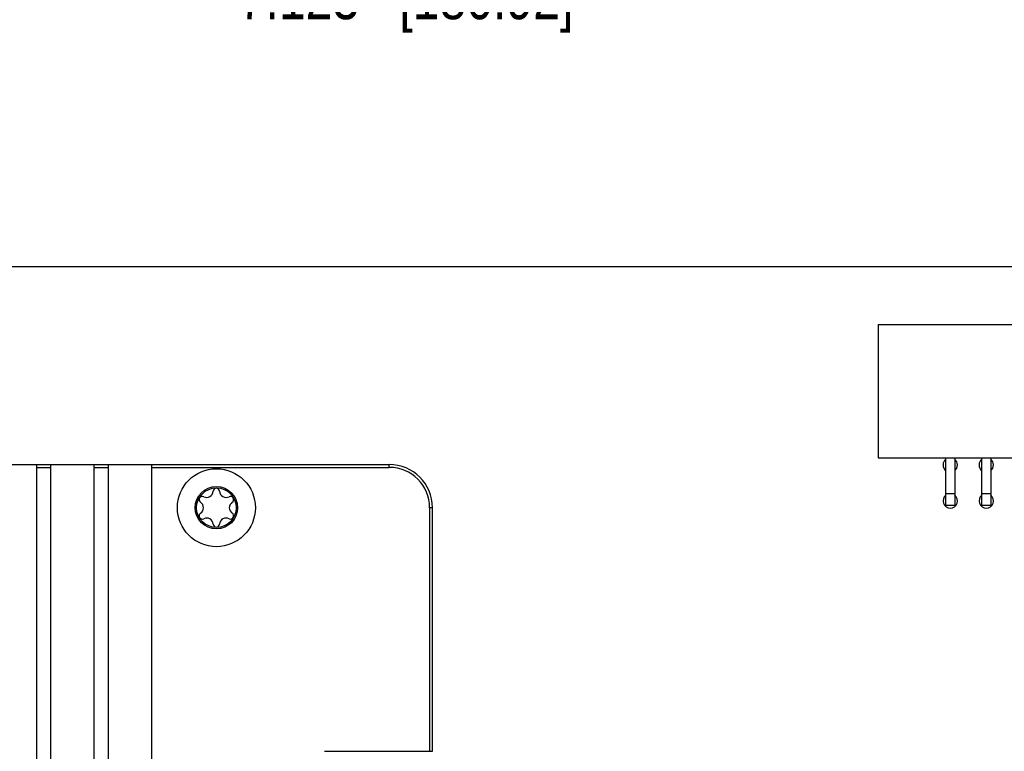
# Model space of a CAD drawing. Header units: inches. Extents: x 0.2 to 16.8, y 0.2 to 10.8.
# Tile 23 of 25: x 9.3 to 12.1, y 6.4 to 8.4. Entities that reach past the tile are written whole.
import ezdxf

# ---------------------------------------------------------------- set-up
doc = ezdxf.new("R2010")
doc.units = ezdxf.units.IN
doc.header["$LTSCALE"] = 0.935
doc.header["$MEASUREMENT"] = 0
doc.layers.get('0').update_dxf_attribs({"linetype": 'CONTINUOUS'})
doc.layers.add('DIMENSIONS', color=7, linetype='CONTINUOUS')
doc.styles.get("Standard").update_dxf_attribs({"font": 'txt', "width": 0.8})
doc.dimstyles.new('DIMSTYLE_2', dxfattribs={"dimtxt": 0.125, "dimasz": 0.18, "dimexe": 0.18, "dimexo": 0.0625, "dimgap": 0.09, "dimtad": 0, "dimtih": 1, "dimtoh": 1, "dimdec": 3, "dimzin": 4, "dimdsep": 46, "dimtxsty": 'STANDARD', "dimblk": '_FILLED', "dimblk1": '_FILLED', "dimblk2": '_FILLED', "dimcen": 0.09, "dimadec": 0, "dimazin": 0, "dimtp": 0.01, "dimtm": 0.01, "dimtfac": 1, "dimtdec": 3, "dimtofl": 0, "dimtmove": 0, "dimatfit": 3, "dimldrblk": '_FILLED', "dimfxl": 1, "dimtolj": 1, "dimtzin": 4, "dimarcsym": 0})

# ---------------------------------------------------------------- blocks, each defined once
blk = doc.blocks.new('_FILLED')
at = {"color": 0, "linetype": 'BYBLOCK'}
blk.add_solid([(0, 0), (-1, 0.174), (-1, -0.174)], dxfattribs=at)
blk = doc.blocks.new('*D14')
at = {"layer": 'DIMENSIONS', "color": 2, "linetype": 'CONTINUOUS'}
for p, q in [((14.0392, 7.7241), (15.1017, 7.7241)), ((14.9767, 7.7241), (14.9767, 5.6611)), ((14.9767, 3.3481), (14.9767, 5.4111)), ((10.5412, 3.3481), (15.1017, 3.3481))]:
    blk.add_line(p, q, dxfattribs=at)
at = {"layer": 'DIMENSIONS', "color": 2, "linetype": 'CONTINUOUS', "xscale": 0.18, "yscale": 0.18, "zscale": 0.18}
for p, rotation in [((14.9767, 7.7241), 90), ((14.9767, 3.3481), 270)]:
    blk.add_blockref('_FILLED', p, dxfattribs=dict(at, rotation=rotation))
at = {"layer": 'DIMENSIONS', "color": 2, "linetype": 'CONTINUOUS', "insert": (14.9767, 5.5986), "char_height": 0.125, "width": 1.425, "attachment_point": 2, "line_spacing_factor": 0.9}
blk.add_mtext('4.376{\\Ftxt.shx;\\W1.000000;\\H0.125000; }[111.15]', dxfattribs=at)
blk = doc.blocks.new('*D15')
at = {"layer": 'DIMENSIONS', "color": 2, "linetype": 'CONTINUOUS'}
for p, q in [((6.8541, 7.5716), (6.8541, 8.5991)), ((13.9767, 7.7866), (13.9767, 8.5991)), ((6.8541, 8.4741), (9.6404, 8.4741)), ((13.9767, 8.4741), (11.1904, 8.4741))]:
    blk.add_line(p, q, dxfattribs=at)
at = {"layer": 'DIMENSIONS', "color": 2, "linetype": 'CONTINUOUS', "xscale": 0.18, "yscale": 0.18, "zscale": 0.18, "rotation": 180}
blk.add_blockref('_FILLED', (6.8541, 8.4741), dxfattribs=at)
at = {"layer": 'DIMENSIONS', "color": 2, "linetype": 'CONTINUOUS', "xscale": 0.18, "yscale": 0.18, "zscale": 0.18}
blk.add_blockref('_FILLED', (13.9767, 8.4741), dxfattribs=at)
at = {"layer": 'DIMENSIONS', "color": 2, "linetype": 'CONTINUOUS', "insert": (10.4154, 8.5366), "char_height": 0.125, "width": 1.425, "attachment_point": 2, "line_spacing_factor": 0.9}
blk.add_mtext('7.123{\\Ftxt.shx;\\W1.000000;\\H0.125000; }[180.92]', dxfattribs=at)

msp = doc.modelspace()

# ---------------------------------------------------------------- linework, layer by layer
at = {"color": 7, "linetype": 'CONTINUOUS'}
for p, q in [((7.3867, 7.7241), (13.9767, 7.7241)), ((11.7267, 7.5631), (11.7267, 7.1931)), ((11.7267, 7.5631), (13.7267, 7.5631)), ((11.7267, 7.1931), (13.7267, 7.1931)), ((11.9142, 7.0606), (11.9142, 7.1931)), ((11.9392, 7.1931), (11.9392, 7.0606)), ((12.0142, 7.0606), (12.0142, 7.1931)), ((12.0392, 7.1931), (12.0392, 7.0606)), ((7.3637, 7.1741), (10.3687, 7.1741)), ((9.3887, 7.1741), (9.3887, 3.9241)), ((9.3887, 7.1661), (9.4287, 7.1661)), ((9.4287, 3.9241), (9.4287, 7.1741)), ((9.5487, 7.1741), (9.5487, 3.9241)), ((9.5487, 7.1661), (9.5887, 7.1661)), ((9.5887, 3.9241), (9.5887, 7.1741)), ((9.7087, 7.1741), (9.7087, 3.9241)), ((9.7087, 7.1661), (10.3687, 7.1661)), ((11.9392, 7.0606), (11.9142, 7.0606)), ((12.0392, 7.0606), (12.0142, 7.0606)), ((10.4807, 7.0541), (10.4807, 6.3771)), ((10.4887, 6.3771), (10.4887, 7.0541)), ((10.1887, 6.3771), (10.4887, 6.3771))]:
    msp.add_line(p, q, dxfattribs=at)
at = {"color": 9, "linetype": 'CONTINUOUS'}
for p, q in [((10.3687, 7.1661), (10.3687, 7.1741)), ((11.9142, 7.0931), (11.9392, 7.0931)), ((12.0142, 7.0931), (12.0392, 7.0931)), ((10.4887, 7.0541), (10.4807, 7.0541))]:
    msp.add_line(p, q, dxfattribs=at)
at = {"color": 7, "linetype": 'CONTINUOUS'}
for radius in [0.1083, 0.059, 0.055]:
    msp.add_circle((9.8887, 7.0541), radius, dxfattribs=at)
for centre, radius, start, end in [((10.3687, 7.0541), 0.12, 0, 90), ((10.3687, 7.0541), 0.112, 0, 90), ((11.9267, 7.1731), 0.02, 129.4088, 231.2457), ((11.9267, 7.1731), 0.02, 308.7269, 50.5794), ((12.0267, 7.1731), 0.02, 129.4088, 231.2457), ((12.0267, 7.1731), 0.02, 308.7269, 50.5794), ((9.8498, 7.0766), 0.009, 63.5573, 236.4427), ((9.8618, 7.1007), 0.018, 243.5573, 356.4427), ((9.8887, 7.0991), 0.009, 3.5573, 176.4427), ((9.9157, 7.1007), 0.018, 183.5573, 296.4427), ((9.9277, 7.0766), 0.009, 303.5573, 116.4427), ((11.9267, 7.0731), 0.02, 128.7269, 51.2457), ((12.0267, 7.0731), 0.02, 128.7269, 51.2457), ((9.8349, 7.0541), 0.018, 303.5573, 56.4427), ((9.9426, 7.0541), 0.018, 123.5573, 236.4427), ((9.8498, 7.0316), 0.009, 123.5573, 296.4427), ((9.9277, 7.0316), 0.009, 243.5573, 56.4427), ((9.8618, 7.0074), 0.018, 3.5573, 116.4427), ((9.8887, 7.0091), 0.009, 183.5573, 356.4427), ((9.9157, 7.0074), 0.018, 63.5573, 176.4427)]:
    msp.add_arc(centre, radius, start, end, dxfattribs=at)

# ---------------------------------------------------------------- dimensions: what is measured, and where the dimension line sits
at = {"layer": 'DIMENSIONS', "color": 2, "linetype": 'CONTINUOUS'}
for base, p1, p2, angle, picture, middle in [((6.8541, 8.4741), (13.9767, 7.7866), (6.8541, 7.5716), 180, '*D15', (10.2654, 8.4741)), ((14.9767, 3.3481), (14.0392, 7.7241), (10.5412, 3.3481), 270, '*D14', (14.8267, 5.5361))]:
    dim = msp.add_linear_dim(base=base, p1=p1, p2=p2, angle=angle, dimstyle='DIMSTYLE_2', dxfattribs=at)
    dim.commit()
    dim.dimension.update_dxf_attribs({"geometry": picture, "text_midpoint": middle, "dimtype": 160})

doc.saveas('drawing.dxf')
